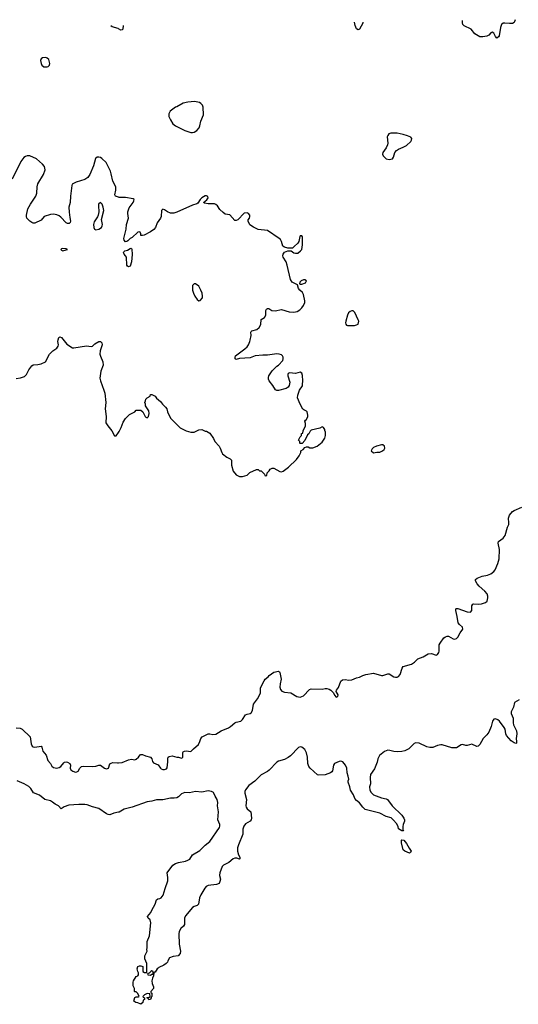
# Model space of a CAD drawing. Header units: inches. Extents: x 2323201 to 2563958, y 895391 to 1023096.
# Tile 105 of 196: x 2458736 to 2465123, y 1008348 to 1020950. Entities that reach past the tile are written whole.
import ezdxf

# ---------------------------------------------------------------- set-up
doc = ezdxf.new("R2010")
doc.units = ezdxf.units.IN
doc.header["$MEASUREMENT"] = 0
for name, color, linetype in [('C4051', 7, 'Continuous'), ('C4052', 7, 'Continuous'), ('C4060', 7, 'Continuous'), ('C4061', 7, 'Continuous'), ('C4062', 7, 'Continuous')]:
    doc.layers.add(name, color=color, linetype=linetype)

msp = doc.modelspace()

# ---------------------------------------------------------------- linework, layer by layer
at = {"layer": 'C4051', "color": 5}
for points, elevation in [([(2460000, 1018677), (2459965, 1018690), (2459955, 1018710), (2459969, 1018770), (2459967, 1018810), (2459930, 1018883), (2459910, 1018976), (2459898, 1019010), (2459844, 1019124), (2459790, 1019175), (2459770, 1019187), (2459750, 1019192), (2459730, 1019192), (2459708, 1019172), (2459681, 1019079), (2459633, 1018967), (2459607, 1018930), (2459570, 1018906), (2459461, 1018870), (2459410, 1018845), (2459404, 1018830), (2459385, 1018690), (2459382, 1018610), (2459367, 1018550), (2459368, 1018488), (2459377, 1018417), (2459388, 1018370), (2459384, 1018356), (2459370, 1018341), (2459350, 1018341), (2459330, 1018350), (2459263, 1018423), (2459241, 1018441), (2459213, 1018453), (2459170, 1018463), (2459130, 1018459), (2459050, 1018433), (2459010, 1018386), (2458930, 1018346), (2458910, 1018347), (2458890, 1018354), (2458865, 1018370), (2458829, 1018410), (2458822, 1018430), (2458822, 1018450), (2458842, 1018530), (2458873, 1018590), (2458945, 1018690), (2458957, 1018730), (2458961, 1018810), (2458969, 1018851), (2459041, 1018970), (2459061, 1019030), (2459060, 1019050), (2459053, 1019073), (2459030, 1019103), (2458950, 1019170), (2458868, 1019210), (2458832, 1019210), (2458810, 1019201), (2458790, 1019185), (2458750, 1019137), (2458642, 1018910)], 120), ([(2458690, 1016356), (2458748, 1016368), (2458796, 1016384), (2458823, 1016410), (2458853, 1016470), (2458890, 1016521), (2458910, 1016533), (2458970, 1016535), (2459010, 1016545), (2459067, 1016573), (2459119, 1016670), (2459159, 1016710), (2459213, 1016747), (2459229, 1016770), (2459232, 1016790), (2459226, 1016830), (2459228, 1016852), (2459239, 1016881), (2459250, 1016891), (2459270, 1016884), (2459339, 1016799), (2459412, 1016752), (2459430, 1016750), (2459590, 1016778), (2459650, 1016768), (2459669, 1016771), (2459698, 1016802), (2459752, 1016832), (2459770, 1016832), (2459790, 1016814), (2459791, 1016790), (2459765, 1016710), (2459764, 1016670), (2459770, 1016642), (2459803, 1016570), (2459807, 1016530), (2459777, 1016450), (2459763, 1016363), (2459771, 1016330), (2459816, 1016210), (2459826, 1016170), (2459841, 1016050), (2459831, 1015970), (2459846, 1015870), (2459841, 1015790), (2459865, 1015750), (2459916, 1015690), (2459950, 1015622), (2459970, 1015622), (2460000, 1015666)], 120), ([(2458690, 1011888), (2458743, 1011883), (2458770, 1011871), (2458870, 1011770), (2458884, 1011684), (2458894, 1011654), (2458910, 1011644), (2458930, 1011641), (2459011, 1011650), (2459019, 1011639), (2459031, 1011590), (2459076, 1011536), (2459097, 1011470), (2459130, 1011430), (2459150, 1011398), (2459170, 1011381), (2459210, 1011369), (2459243, 1011377), (2459265, 1011390), (2459301, 1011439), (2459310, 1011447), (2459330, 1011450), (2459350, 1011448), (2459379, 1011430), (2459385, 1011410), (2459382, 1011370), (2459390, 1011350), (2459417, 1011330), (2459450, 1011319), (2459470, 1011322), (2459484, 1011330), (2459508, 1011372), (2459526, 1011390), (2459550, 1011396), (2459670, 1011391), (2459710, 1011394), (2459750, 1011407), (2459770, 1011407), (2459822, 1011370), (2459850, 1011363), (2459874, 1011370), (2459893, 1011427), (2459910, 1011436), (2459930, 1011443), (2459990, 1011437), (2460000, 1011438)], 80), ([(2460000, 1010806), (2459944, 1010796), (2459890, 1010774), (2459870, 1010778), (2459850, 1010788), (2459750, 1010855), (2459670, 1010875), (2459601, 1010901), (2459570, 1010907), (2459494, 1010906), (2459364, 1010896), (2459304, 1010876), (2459269, 1010849), (2459233, 1010890), (2459190, 1010910), (2459157, 1010937), (2459130, 1010951), (2459058, 1010970), (2458990, 1011025), (2458915, 1011055), (2458880, 1011110), (2458855, 1011135), (2458792, 1011172), (2458706, 1011210)], 80)]:
    msp.add_lwpolyline(points, dxfattribs=dict(at, elevation=elevation))
at = {"layer": 'C4051', "color": 5, "elevation": 140}
for points in [[(2459770, 1018609), (2459747, 1018590), (2459744, 1018570), (2459748, 1018490), (2459742, 1018450), (2459733, 1018427), (2459690, 1018363), (2459682, 1018330), (2459685, 1018290), (2459695, 1018270), (2459710, 1018262), (2459750, 1018268), (2459785, 1018290), (2459794, 1018310), (2459795, 1018330), (2459785, 1018395), (2459812, 1018510), (2459805, 1018550), (2459792, 1018590)], [(2459290, 1018022), (2459270, 1018018), (2459265, 1018010), (2459270, 1018002), (2459290, 1017992), (2459330, 1018004), (2459348, 1018010), (2459330, 1018019)]]:
    msp.add_lwpolyline(points, close=True, dxfattribs=at)
at = {"layer": 'C4052', "color": 5, "elevation": 80}
msp.add_lwpolyline([(2460000, 1020834), (2459996, 1020836), (2459920, 1020860), (2459904, 1020872)], dxfattribs=at)
at = {"layer": 'C4052', "color": 5, "elevation": 120}
msp.add_lwpolyline([(2459070, 1020465), (2459030, 1020464), (2459011, 1020450), (2459003, 1020430), (2459011, 1020391), (2459021, 1020370), (2459046, 1020346), (2459090, 1020347), (2459099, 1020350), (2459119, 1020370), (2459124, 1020390), (2459110, 1020442), (2459090, 1020457)], close=True, dxfattribs=at)
at = {"layer": 'C4060', "color": 5, "elevation": 80}
msp.add_lwpolyline([(2461297, 1010000), (2461297, 1009997), (2461308, 1009950), (2461302, 1009918), (2461290, 1009894), (2461258, 1009882), (2461150, 1009870), (2461125, 1009855), (2461107, 1009833), (2461056, 1009750), (2461041, 1009710), (2461027, 1009630), (2461008, 1009612), (2460970, 1009601), (2460950, 1009586), (2460860, 1009480), (2460847, 1009450), (2460847, 1009370), (2460835, 1009350), (2460801, 1009319), (2460780, 1009280), (2460773, 1009250), (2460778, 1009118), (2460795, 1009030), (2460790, 1008998), (2460765, 1008970), (2460702, 1008958), (2460657, 1008943), (2460634, 1008906), (2460630, 1008889), (2460611, 1008870), (2460582, 1008850), (2460519, 1008821), (2460511, 1008810), (2460497, 1008803), (2460470, 1008758), (2460462, 1008758), (2460454, 1008750), (2460451, 1008711), (2460436, 1008684), (2460430, 1008650), (2460434, 1008614), (2460452, 1008570), (2460452, 1008550), (2460414, 1008510), (2460418, 1008498), (2460431, 1008491), (2460430, 1008446), (2460422, 1008438), (2460422, 1008430), (2460410, 1008409), (2460390, 1008406), (2460382, 1008422), (2460366, 1008430), (2460370, 1008434), (2460390, 1008434), (2460406, 1008450), (2460402, 1008482), (2460370, 1008486), (2460334, 1008470), (2460314, 1008450), (2460318, 1008438), (2460334, 1008430), (2460334, 1008410), (2460318, 1008402), (2460312, 1008370), (2460290, 1008348), (2460250, 1008368), (2460226, 1008370), (2460198, 1008390), (2460210, 1008434), (2460230, 1008442), (2460256, 1008444), (2460266, 1008450), (2460250, 1008486), (2460230, 1008506), (2460210, 1008506), (2460206, 1008510), (2460208, 1008550), (2460190, 1008586), (2460189, 1008630), (2460195, 1008650), (2460230, 1008702), (2460248, 1008712), (2460256, 1008724), (2460258, 1008750), (2460248, 1008770), (2460243, 1008803), (2460250, 1008834), (2460270, 1008842), (2460290, 1008842), (2460313, 1008833), (2460314, 1008770), (2460333, 1008753), (2460366, 1008754), (2460366, 1008870), (2460338, 1008930), (2460338, 1008970), (2460368, 1009030), (2460364, 1009050), (2460369, 1009071), (2460370, 1009150), (2460397, 1009223), (2460414, 1009390), (2460408, 1009428), (2460382, 1009450), (2460374, 1009470), (2460417, 1009523), (2460428, 1009552), (2460470, 1009630), (2460490, 1009685), (2460505, 1009696), (2460530, 1009701), (2460550, 1009710), (2460575, 1009745), (2460599, 1009830), (2460633, 1009927), (2460635, 1009970), (2460631, 1010000)], dxfattribs=at)
msp.add_lwpolyline([(2460430, 1008775), (2460414, 1008770), (2460393, 1008747), (2460378, 1008742), (2460374, 1008730), (2460384, 1008724), (2460410, 1008722), (2460428, 1008732), (2460446, 1008734), (2460446, 1008770)], close=True, dxfattribs=at)
at = {"layer": 'C4061', "color": 5}
for points, elevation in [([(2460975, 1019905), (2460890, 1019896), (2460830, 1019881), (2460750, 1019834), (2460730, 1019829), (2460662, 1019778), (2460647, 1019747), (2460647, 1019710), (2460666, 1019670), (2460699, 1019619), (2460730, 1019591), (2460850, 1019534), (2460930, 1019508), (2460950, 1019507), (2460970, 1019511), (2461007, 1019533), (2461035, 1019565), (2461045, 1019590), (2461057, 1019650), (2461089, 1019731), (2461085, 1019830), (2461076, 1019856), (2461058, 1019878), (2461039, 1019890)], 120), ([(2463490, 1019499), (2463465, 1019490), (2463451, 1019469), (2463445, 1019450), (2463450, 1019370), (2463448, 1019350), (2463430, 1019310), (2463388, 1019250), (2463385, 1019230), (2463391, 1019210), (2463430, 1019171), (2463470, 1019161), (2463490, 1019164), (2463510, 1019171), (2463525, 1019190), (2463543, 1019250), (2463564, 1019276), (2463588, 1019292), (2463650, 1019318), (2463690, 1019340), (2463746, 1019390), (2463757, 1019410), (2463759, 1019430), (2463746, 1019446), (2463705, 1019465), (2463650, 1019481), (2463570, 1019496)], 120), ([(2460130, 1017789), (2460117, 1017797), (2460109, 1017809), (2460104, 1017910), (2460093, 1017930), (2460073, 1017950), (2460065, 1017970), (2460070, 1017981), (2460082, 1017990), (2460118, 1018002), (2460150, 1018022), (2460164, 1018024), (2460170, 1018022), (2460172, 1018012), (2460176, 1017944), (2460168, 1017850), (2460150, 1017794)], 120), ([(2460990, 1017569), (2460970, 1017569), (2460948, 1017550), (2460950, 1017490), (2460962, 1017450), (2460980, 1017410), (2461010, 1017371), (2461030, 1017351), (2461050, 1017358), (2461077, 1017390), (2461079, 1017410), (2461073, 1017450), (2461057, 1017490), (2461030, 1017539)], 140), ([(2462390, 1017622), (2462370, 1017622), (2462342, 1017610), (2462325, 1017590), (2462322, 1017570), (2462330, 1017565), (2462350, 1017566), (2462396, 1017584), (2462402, 1017590), (2462408, 1017610)], 120), ([(2462990, 1017225), (2462970, 1017217), (2462950, 1017197), (2462936, 1017170), (2462914, 1017090), (2462911, 1017070), (2462914, 1017054), (2462922, 1017042), (2462935, 1017035), (2463025, 1017035), (2463050, 1017045), (2463070, 1017054), (2463079, 1017090), (2463074, 1017110), (2463030, 1017202), (2463010, 1017224)], 120), ([(2463370, 1015509), (2463308, 1015492), (2463270, 1015475), (2463250, 1015458), (2463238, 1015430), (2463270, 1015407), (2463310, 1015416), (2463350, 1015417), (2463382, 1015430), (2463404, 1015450), (2463413, 1015467), (2463409, 1015490), (2463390, 1015509)], 120), ([(2463730, 1010282), (2463668, 1010308), (2463650, 1010324), (2463627, 1010413), (2463625, 1010450), (2463630, 1010454), (2463655, 1010450), (2463690, 1010405), (2463725, 1010345), (2463751, 1010310), (2463742, 1010290)], 80)]:
    msp.add_lwpolyline(points, close=True, dxfattribs=dict(at, elevation=elevation))
for points, elevation in [([(2460000, 1015666), (2460010, 1015681), (2460035, 1015730), (2460060, 1015800), (2460090, 1015846), (2460143, 1015897), (2460210, 1015932), (2460230, 1015952), (2460290, 1015954), (2460312, 1015932), (2460342, 1015870), (2460350, 1015862), (2460370, 1015854), (2460386, 1015870), (2460395, 1015910), (2460390, 1015946), (2460346, 1016010), (2460346, 1016030), (2460338, 1016050), (2460348, 1016070), (2460350, 1016094), (2460368, 1016112), (2460406, 1016130), (2460410, 1016154), (2460430, 1016154), (2460470, 1016131), (2460487, 1016107), (2460542, 1016062), (2460565, 1016030), (2460606, 1015990), (2460619, 1015970), (2460631, 1015930), (2460670, 1015851), (2460688, 1015828), (2460790, 1015726), (2460870, 1015686), (2460930, 1015671), (2460970, 1015671), (2461030, 1015702), (2461070, 1015705), (2461110, 1015685), (2461130, 1015682), (2461170, 1015658), (2461218, 1015590), (2461238, 1015550), (2461291, 1015491), (2461305, 1015465), (2461325, 1015410), (2461335, 1015395), (2461390, 1015352), (2461434, 1015330), (2461450, 1015314), (2461451, 1015250), (2461470, 1015172), (2461510, 1015126), (2461550, 1015105), (2461590, 1015105), (2461650, 1015122), (2461685, 1015155), (2461770, 1015192), (2461792, 1015192), (2461810, 1015174), (2461830, 1015174), (2461873, 1015133), (2461878, 1015118), (2461890, 1015114), (2461902, 1015118), (2461906, 1015150), (2461930, 1015174), (2461943, 1015197), (2461969, 1015211), (2461990, 1015211), (2462070, 1015167), (2462090, 1015164), (2462110, 1015171), (2462179, 1015221), (2462280, 1015320), (2462318, 1015370), (2462338, 1015410), (2462338, 1015430), (2462366, 1015450), (2462387, 1015473), (2462410, 1015482), (2462430, 1015482), (2462452, 1015472), (2462490, 1015471), (2462548, 1015490), (2462610, 1015541), (2462644, 1015596), (2462653, 1015630), (2462655, 1015670), (2462647, 1015693), (2462647, 1015707), (2462626, 1015730), (2462610, 1015738), (2462579, 1015721), (2462470, 1015698), (2462457, 1015683), (2462442, 1015650), (2462425, 1015635), (2462390, 1015566), (2462353, 1015527), (2462330, 1015526), (2462326, 1015530), (2462326, 1015550), (2462308, 1015570), (2462328, 1015612), (2462346, 1015630), (2462347, 1015653), (2462362, 1015658), (2462366, 1015690), (2462398, 1015750), (2462396, 1015784), (2462389, 1015810), (2462396, 1015824), (2462410, 1015834), (2462428, 1015870), (2462428, 1015890), (2462418, 1015930), (2462410, 1015938), (2462375, 1015955), (2462365, 1015965), (2462330, 1016028), (2462296, 1016110), (2462297, 1016143), (2462310, 1016182), (2462321, 1016210), (2462357, 1016263), (2462361, 1016279), (2462365, 1016330), (2462358, 1016398), (2462350, 1016428), (2462330, 1016439), (2462270, 1016421), (2462191, 1016429), (2462177, 1016423), (2462171, 1016409), (2462173, 1016390), (2462195, 1016310), (2462190, 1016269), (2462174, 1016246), (2462150, 1016232), (2462050, 1016205), (2462030, 1016204), (2462014, 1016214), (2461979, 1016270), (2461934, 1016330), (2461925, 1016350), (2461923, 1016370), (2461929, 1016390), (2461970, 1016455), (2462030, 1016515), (2462053, 1016530), (2462106, 1016590), (2462113, 1016610), (2462113, 1016630), (2462102, 1016650), (2462090, 1016659), (2462058, 1016670), (2462030, 1016672), (2461910, 1016655), (2461850, 1016658), (2461754, 1016650), (2461690, 1016624), (2461550, 1016614), (2461510, 1016602), (2461498, 1016610), (2461496, 1016616), (2461495, 1016630), (2461502, 1016650), (2461622, 1016738), (2461650, 1016765), (2461668, 1016790), (2461686, 1016830), (2461689, 1016849), (2461701, 1016910), (2461695, 1016950), (2461700, 1016960), (2461710, 1016970), (2461774, 1016986), (2461802, 1017010), (2461824, 1017050), (2461829, 1017111), (2461870, 1017138), (2461889, 1017170), (2461889, 1017230), (2461896, 1017244), (2461910, 1017254), (2461928, 1017252), (2461968, 1017228), (2462010, 1017223), (2462090, 1017239), (2462190, 1017213), (2462250, 1017205), (2462290, 1017217), (2462323, 1017237), (2462350, 1017263), (2462370, 1017291), (2462388, 1017330), (2462390, 1017350), (2462372, 1017432), (2462357, 1017457), (2462323, 1017490), (2462309, 1017510), (2462295, 1017555), (2462228, 1017590), (2462205, 1017625), (2462164, 1017810), (2462148, 1017850), (2462113, 1017910), (2462107, 1017930), (2462110, 1017950), (2462127, 1017973), (2462170, 1017992), (2462212, 1017992), (2462250, 1017965), (2462270, 1017961), (2462297, 1017963), (2462335, 1017990), (2462349, 1018010), (2462361, 1018070), (2462358, 1018170), (2462350, 1018186), (2462330, 1018186), (2462324, 1018176), (2462312, 1018110), (2462298, 1018090), (2462254, 1018046), (2462230, 1018028), (2462170, 1018028), (2462130, 1018038), (2462106, 1018050), (2462089, 1018110), (2462076, 1018136), (2462062, 1018150), (2461910, 1018254), (2461790, 1018265), (2461730, 1018293), (2461685, 1018325), (2461661, 1018370), (2461665, 1018390), (2461679, 1018410), (2461684, 1018430), (2461684, 1018450), (2461668, 1018470), (2461650, 1018479), (2461610, 1018474), (2461531, 1018389), (2461510, 1018379), (2461490, 1018382), (2461430, 1018453), (2461370, 1018461), (2461341, 1018481), (2461302, 1018522), (2461269, 1018570), (2461250, 1018587), (2461230, 1018594), (2461150, 1018594), (2461102, 1018602), (2461089, 1018609), (2461135, 1018645), (2461151, 1018669), (2461147, 1018687), (2461130, 1018698), (2461110, 1018696), (2461070, 1018672), (2461047, 1018650), (2461017, 1018603), (2461006, 1018594), (2460950, 1018575), (2460750, 1018487), (2460710, 1018476), (2460670, 1018473), (2460630, 1018489), (2460590, 1018518), (2460570, 1018526), (2460551, 1018509), (2460548, 1018432), (2460539, 1018410), (2460499, 1018350), (2460474, 1018290), (2460453, 1018267), (2460410, 1018234), (2460330, 1018194), (2460310, 1018189), (2460289, 1018189), (2460289, 1018210), (2460278, 1018230), (2460270, 1018235), (2460250, 1018229), (2460179, 1018161), (2460150, 1018149), (2460122, 1018118), (2460110, 1018110), (2460090, 1018108), (2460073, 1018130), (2460072, 1018150), (2460102, 1018270), (2460104, 1018330), (2460129, 1018410), (2460121, 1018470), (2460122, 1018490), (2460139, 1018541), (2460188, 1018610), (2460199, 1018630), (2460203, 1018650), (2460190, 1018658), (2460090, 1018676), (2460010, 1018673), (2460000, 1018677)], 120), ([(2460000, 1011438), (2460050, 1011441), (2460130, 1011478), (2460170, 1011484), (2460210, 1011477), (2460230, 1011487), (2460259, 1011510), (2460281, 1011539), (2460290, 1011545), (2460310, 1011545), (2460348, 1011528), (2460410, 1011511), (2460428, 1011488), (2460437, 1011457), (2460450, 1011438), (2460510, 1011414), (2460539, 1011370), (2460550, 1011361), (2460570, 1011354), (2460590, 1011355), (2460616, 1011364), (2460625, 1011375), (2460634, 1011450), (2460633, 1011490), (2460639, 1011510), (2460650, 1011521), (2460690, 1011527), (2460750, 1011511), (2460771, 1011511), (2460810, 1011498), (2460819, 1011501), (2460828, 1011512), (2460824, 1011550), (2460825, 1011570), (2460830, 1011578), (2460848, 1011590), (2460870, 1011594), (2460930, 1011582), (2460961, 1011619), (2461027, 1011673), (2461045, 1011710), (2461057, 1011750), (2461075, 1011770), (2461150, 1011811), (2461174, 1011810), (2461210, 1011801), (2461250, 1011806), (2461319, 1011850), (2461412, 1011888), (2461437, 1011903), (2461490, 1011951), (2461510, 1011961), (2461570, 1011972), (2461590, 1011992), (2461630, 1012051), (2461650, 1012063), (2461689, 1012071), (2461701, 1012079), (2461719, 1012110), (2461732, 1012190), (2461782, 1012258), (2461820, 1012330), (2461823, 1012397), (2461866, 1012490), (2461881, 1012510), (2461919, 1012541), (2461930, 1012556), (2461990, 1012598), (2462050, 1012611), (2462064, 1012604), (2462070, 1012594), (2462084, 1012510), (2462071, 1012449), (2462068, 1012408), (2462076, 1012376), (2462096, 1012356), (2462130, 1012345), (2462210, 1012333), (2462288, 1012288), (2462330, 1012281), (2462370, 1012297), (2462450, 1012379), (2462470, 1012387), (2462610, 1012381), (2462650, 1012390), (2462670, 1012390), (2462702, 1012382), (2462723, 1012370), (2462756, 1012336), (2462770, 1012303), (2462790, 1012281), (2462811, 1012289), (2462814, 1012310), (2462789, 1012350), (2462793, 1012370), (2462819, 1012401), (2462850, 1012486), (2462870, 1012503), (2462910, 1012507), (2462950, 1012497), (2462990, 1012501), (2463050, 1012527), (2463090, 1012535), (2463130, 1012555), (2463170, 1012568), (2463270, 1012588), (2463370, 1012558), (2463390, 1012557), (2463450, 1012577), (2463470, 1012577), (2463530, 1012541), (2463550, 1012534), (2463570, 1012534), (2463590, 1012542), (2463610, 1012570), (2463635, 1012650), (2463650, 1012671), (2463757, 1012703), (2463794, 1012726), (2463836, 1012770), (2463903, 1012797), (2463970, 1012832), (2464010, 1012836), (2464070, 1012815), (2464090, 1012825), (2464106, 1012850), (2464111, 1012870), (2464108, 1012930), (2464111, 1012950), (2464121, 1012970), (2464170, 1013037), (2464190, 1013053), (2464210, 1013061), (2464230, 1013059), (2464290, 1013027), (2464310, 1013023), (2464330, 1013028), (2464350, 1013049), (2464379, 1013101), (2464414, 1013150), (2464410, 1013176), (2464370, 1013210), (2464352, 1013232), (2464341, 1013310), (2464322, 1013390), (2464323, 1013410), (2464330, 1013414), (2464350, 1013413), (2464470, 1013372), (2464510, 1013368), (2464528, 1013390), (2464526, 1013450), (2464539, 1013470), (2464550, 1013474), (2464610, 1013470), (2464653, 1013473), (2464705, 1013490), (2464724, 1013510), (2464735, 1013550), (2464733, 1013573), (2464723, 1013603), (2464696, 1013636), (2464620, 1013700), (2464595, 1013730), (2464573, 1013770), (2464576, 1013784), (2464598, 1013802), (2464659, 1013830), (2464730, 1013842), (2464770, 1013858), (2464810, 1013887), (2464825, 1013910), (2464861, 1013990), (2464877, 1014050), (2464881, 1014170), (2464866, 1014250), (2464870, 1014270), (2464930, 1014313), (2464956, 1014350), (2464985, 1014455), (2465000, 1014490), (2465003, 1014510), (2464997, 1014570), (2465010, 1014610), (2465050, 1014657), (2465070, 1014670), (2465170, 1014710)], 80), ([(2465133, 1012247), (2465076, 1012210), (2465062, 1012150), (2465030, 1012093), (2465033, 1012070), (2465056, 1012010), (2465058, 1011950), (2465063, 1011923), (2465101, 1011850), (2465103, 1011810), (2465096, 1011750), (2465102, 1011710), (2465098, 1011690), (2465090, 1011687), (2465070, 1011695), (2465030, 1011721), (2464974, 1011790), (2464965, 1011810), (2464953, 1011870), (2464944, 1011890), (2464882, 1011970), (2464859, 1011990), (2464830, 1012000), (2464810, 1011996), (2464792, 1011970), (2464776, 1011904), (2464744, 1011830), (2464721, 1011799), (2464673, 1011750), (2464630, 1011673), (2464610, 1011653), (2464590, 1011649), (2464530, 1011679), (2464470, 1011662), (2464450, 1011662), (2464410, 1011675), (2464390, 1011669), (2464330, 1011629), (2464270, 1011629), (2464150, 1011669), (2464130, 1011669), (2464090, 1011661), (2464030, 1011637), (2463990, 1011633), (2463950, 1011643), (2463853, 1011690), (2463810, 1011695), (2463790, 1011685), (2463722, 1011618), (2463670, 1011592), (2463630, 1011582), (2463570, 1011578), (2463530, 1011583), (2463478, 1011598), (2463450, 1011601), (2463410, 1011584), (2463347, 1011533), (2463323, 1011490), (2463314, 1011446), (2463280, 1011360), (2463232, 1011288), (2463227, 1011250), (2463230, 1011170), (2463219, 1011130), (2463220, 1011090), (2463238, 1011058), (2463270, 1011029), (2463370, 1010991), (2463430, 1010978), (2463448, 1010968), (2463507, 1010887), (2463630, 1010770), (2463659, 1010730), (2463664, 1010710), (2463664, 1010690), (2463648, 1010650), (2463642, 1010622), (2463645, 1010585), (2463651, 1010569), (2463630, 1010567), (2463590, 1010595), (2463583, 1010623), (2463561, 1010661), (2463526, 1010706), (2463493, 1010733), (2463430, 1010752), (2463350, 1010796), (2463162, 1010842), (2463130, 1010870), (2463088, 1010928), (2463050, 1010956), (2463030, 1010984), (2463011, 1011031), (2462972, 1011090), (2462965, 1011130), (2462944, 1011190), (2462944, 1011210), (2462952, 1011230), (2462945, 1011270), (2462929, 1011310), (2462926, 1011370), (2462908, 1011410), (2462875, 1011450), (2462850, 1011460), (2462830, 1011457), (2462769, 1011430), (2462754, 1011410), (2462744, 1011336), (2462736, 1011324), (2462718, 1011310), (2462650, 1011287), (2462570, 1011279), (2462550, 1011286), (2462458, 1011370), (2462442, 1011390), (2462429, 1011429), (2462424, 1011510), (2462410, 1011568), (2462390, 1011609), (2462350, 1011640), (2462330, 1011644), (2462306, 1011634), (2462207, 1011530), (2462175, 1011505), (2462130, 1011482), (2462050, 1011459), (2462032, 1011448), (2461930, 1011344), (2461910, 1011328), (2461830, 1011284), (2461750, 1011205), (2461670, 1011150), (2461628, 1011092), (2461621, 1011070), (2461621, 1011050), (2461643, 1010970), (2461635, 1010890), (2461638, 1010870), (2461649, 1010849), (2461696, 1010810), (2461705, 1010730), (2461701, 1010710), (2461690, 1010694), (2461630, 1010660), (2461606, 1010630), (2461595, 1010590), (2461594, 1010526), (2461537, 1010390), (2461527, 1010350), (2461527, 1010307), (2461541, 1010261), (2461557, 1010230), (2461558, 1010210), (2461550, 1010206), (2461518, 1010218), (2461490, 1010220), (2461469, 1010211), (2461415, 1010165), (2461349, 1010131), (2461329, 1010111), (2461298, 1010030), (2461297, 1010000)], 80), ([(2460631, 1010000), (2460627, 1010030), (2460696, 1010130), (2460730, 1010150), (2460770, 1010163), (2460859, 1010181), (2460890, 1010192), (2460914, 1010206), (2460950, 1010262), (2461044, 1010316), (2461110, 1010387), (2461173, 1010430), (2461294, 1010610), (2461301, 1010630), (2461300, 1010650), (2461275, 1010710), (2461282, 1010810), (2461270, 1010890), (2461275, 1010930), (2461264, 1010970), (2461240, 1011010), (2461225, 1011050), (2461217, 1011057), (2461192, 1011072), (2461150, 1011080), (2461070, 1011063), (2460990, 1011072), (2460910, 1011055), (2460850, 1011060), (2460810, 1011043), (2460770, 1011003), (2460749, 1010991), (2460714, 1010986), (2460670, 1010988), (2460570, 1010965), (2460490, 1010964), (2460430, 1010947), (2460370, 1010938), (2460176, 1010870), (2460076, 1010844), (2460010, 1010808), (2460000, 1010806)], 80)]:
    msp.add_lwpolyline(points, dxfattribs=dict(at, elevation=elevation))
at = {"layer": 'C4062', "color": 5, "elevation": 80}
for points in [[(2465085, 1020950), (2465085, 1020950), (2465070, 1020914), (2465050, 1020902), (2465010, 1020900), (2464950, 1020907), (2464930, 1020905), (2464910, 1020890), (2464895, 1020850), (2464876, 1020744), (2464870, 1020729), (2464850, 1020715), (2464830, 1020735), (2464810, 1020778), (2464790, 1020789), (2464770, 1020782), (2464746, 1020754), (2464720, 1020740), (2464670, 1020730), (2464630, 1020732), (2464565, 1020770), (2464519, 1020830), (2464430, 1020872), (2464414, 1020890), (2464410, 1020910), (2464410, 1020940)], [(2460061, 1020874), (2460058, 1020830), (2460050, 1020822), (2460030, 1020818), (2460000, 1020834)], [(2463133, 1020920), (2463132, 1020908), (2463091, 1020830), (2463070, 1020819), (2463050, 1020835), (2463034, 1020874), (2463023, 1020918)]]:
    msp.add_lwpolyline(points, dxfattribs=at)

doc.saveas('drawing.dxf')
